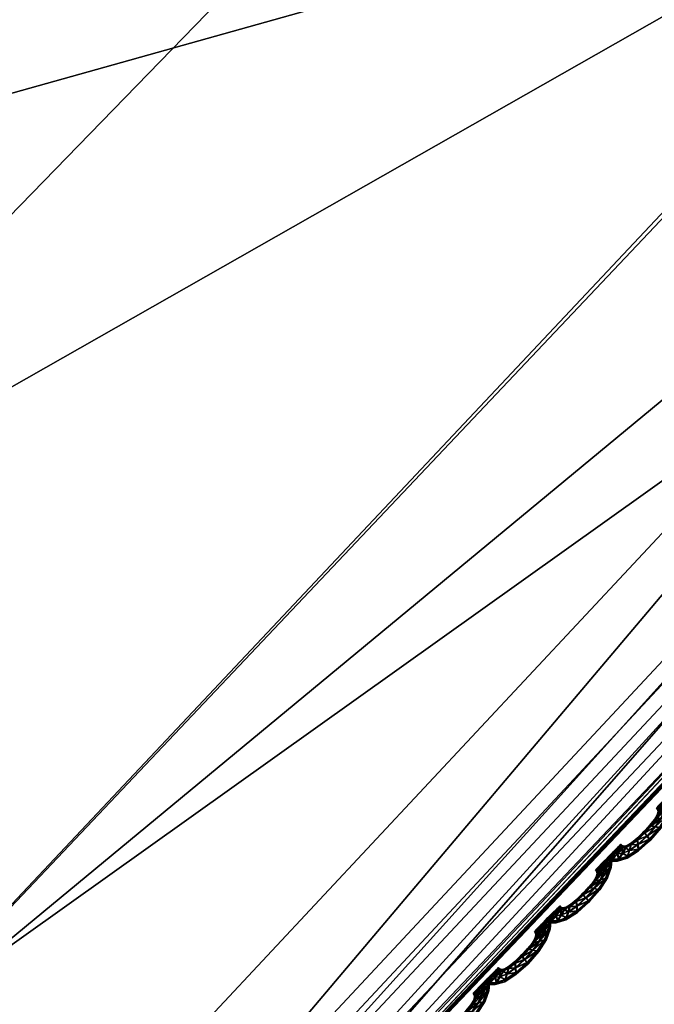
# Model space of a CAD drawing. Extents: x -7.4 to 7.4, y -11.5 to 9.8.
# Tile 126 of 256: x 2.881 to 3.299, y -9.557 to -8.907. Entities that reach past the tile are written whole.
import ezdxf

# ---------------------------------------------------------------- set-up
doc = ezdxf.new("R2010")
doc.units = 0
doc.header["$MEASUREMENT"] = 0
for name, color, linetype in [('A-FURN-3-ST', 150, 'Continuous'), ('A-FURN-3-ST-SEAM', 130, 'Continuous'), ('A-FURN-3-ST-SI', 160, 'Continuous')]:
    doc.layers.add(name, color=color, linetype=linetype)

msp = doc.modelspace()

# ---------------------------------------------------------------- meshes
at = {"layer": 'A-FURN-3-ST'}
mesh = msp.add_polyface(dxfattribs=at)
corners = [(3.70628, -8.89971, 17.66208), (4.49106, -7.90624, 17.67919), (4.4518, -7.87142, 17.77119), (3.71633, -8.91916, 17.64375), (4.50372, -7.92329, 17.66094), (3.71823, -8.94408, 17.64854), (4.51291, -7.94509, 17.66561), (3.71823, -8.96724, 17.65139), (4.52031, -7.9654, 17.66835), (3.71808, -8.97713, 17.63937), (4.52335, -7.97405, 17.65633), (3.95266, -6.20066, 18.31269), (4.39141, -5.30413, 18.32768), (3.66762, -5.24962, 18.35795), (3.40521, -6.02885, 18.33955), (3.43216, -6.91199, 18.30315), (3.04422, -6.57113, 18.3295), (2.85272, -5.93405, 18.36122), (2.75538, -6.33773, 18.34799), (2.93393, -5.22, 18.38378), (1.98753, -7.34035, 18.32376), (2.18599, -8.0359, 18.28793), (2.8236, -7.51879, 18.29566), (2.54951, -6.98796, 18.32601), (1.83371, -6.6846, 18.3567), (2.35635, -6.48976, 18.35271), (3.82817, -7.28411, 18.2631), (4.47112, -6.39801, 18.27238), (4.15524, -7.59884, 18.15958), (2.41476, -8.73272, 18.24062), (3.12344, -8.06359, 18.25272), (3.38768, -8.50872, 18.1468), (2.24175, -5.22515, 18.40348), (2.28433, -5.96017, 18.37647), (2.94453, -4.15097, 18.41531), (3.85294, -4.15467, 18.38503), (4.35453, -7.78527, 17.96356), (3.56595, -8.75662, 17.94865)]
mesh.append_faces([[corners[k] for k in face] for face in [(0, 1, 2), (3, 4, 1), (5, 6, 4), (7, 8, 6), (9, 10, 8), (11, 12, 13), (13, 14, 11), (15, 11, 14), (14, 16, 15), (17, 18, 16), (16, 14, 17), (14, 13, 19), (19, 17, 14), (20, 21, 22), (22, 23, 20), (24, 20, 23), (23, 25, 24), (16, 18, 25), (25, 23, 16), (23, 22, 15), (15, 16, 23), (11, 15, 26), (26, 27, 11), (27, 26, 28), (21, 29, 30), (30, 22, 21), (22, 30, 26), (26, 15, 22), (30, 31, 28), (28, 26, 30), (32, 33, 17), (17, 19, 32), (18, 17, 33), (33, 25, 18), (32, 19, 34), (34, 19, 13), (35, 13, 12), (36, 28, 31), (2, 36, 37)]])
mesh = msp.add_polyface(dxfattribs=at)
corners = [(4.47717, -7.95065, 1.0014), (4.33657, -7.82255, 0.61819), (5.06123, -6.76473, 0.61819), (5.23441, -6.83469, 1.00167), (3.67795, -8.94519, 1.00106), (3.5654, -8.76259, 0.61819), (2.88106, -9.79961, 1.00064), (2.80148, -9.5702, 0.61819), (2.12339, -10.4947, 1.00026), (2.08813, -10.22714, 0.61819), (1.39971, -11.01127, 0.99996), (1.4003, -10.71541, 0.61819), (0.69531, -11.33124, 0.99977), (0.70433, -11.01782, 0.61819), (0, -11.44075, 0.99973), (0, -11.12132, 0.61819), (0.5029, -7.33939, 0.55836), (1.00864, -7.24488, 0.55836), (1.09321, -8.13246, 0.55836), (0.54683, -8.28021, 0.55836), (0, -7.37169, 0.55836), (0, -8.33072, 0.55836), (0.60116, -9.28258, 0.55836), (0, -9.35254, 0.55836), (1.19698, -9.07818, 0.55836), (1.52065, -7.09466, 0.55836), (2.0442, -6.90596, 0.55836), (2.19798, -7.58676, 0.55836), (1.64059, -7.89572, 0.55836), (1.7878, -8.74879, 0.55836), (2.39644, -8.30893, 0.55836), (2.76, -7.2209, 0.55836), (3.03409, -7.77204, 0.55836), (3.64265, -7.14208, 0.55836), (4.03502, -7.5243, 0.56582), (4.67836, -6.60499, 0.56582), (1.31767, -10.01274, 0.56582), (0.66432, -10.27312, 0.56582), (0, -10.36224, 0.56582), (2.62062, -9.02726, 0.56582), (1.95821, -9.59241, 0.56582), (3.32982, -8.33303, 0.56582)]
mesh.append_faces([[corners[k] for k in face] for face in [(0, 1, 2), (2, 3, 0), (0, 4, 5), (5, 1, 0), (4, 6, 7), (7, 5, 4), (6, 8, 9), (9, 7, 6), (8, 10, 11), (11, 9, 8), (10, 12, 13), (13, 11, 10), (12, 14, 15), (15, 13, 12), (21, 19, 22), (22, 23, 21), (19, 18, 24), (24, 22, 19), (18, 28, 29), (29, 24, 18), (28, 27, 30), (30, 29, 28), (27, 31, 32), (32, 30, 27), (33, 32, 31), (1, 34, 35), (22, 24, 36), (36, 37, 22), (23, 22, 37), (37, 38, 23), (38, 37, 13), (13, 15, 38), (37, 36, 11), (11, 13, 37), (29, 30, 39), (39, 40, 29), (24, 29, 40), (40, 36, 24), (36, 40, 9), (9, 11, 36), (40, 39, 7), (7, 9, 40), (32, 33, 34), (34, 41, 32), (30, 32, 41), (41, 39, 30), (39, 41, 5), (5, 7, 39), (41, 34, 1), (1, 5, 41)]])
mesh.append_faces([[corners[k] for k in face] for face in [(16, 17, 18), (20, 16, 19), (25, 26, 27), (17, 25, 28)]], dxfattribs={"vtx0": -1, "vtx1": -1, "vtx2": -1})
mesh.append_faces([[corners[k] for k in face] for face in [(18, 19, 16), (19, 21, 20), (27, 28, 25), (28, 18, 17), (31, 27, 26)]], dxfattribs={"vtx1": -1, "vtx2": -1})
mesh = msp.add_polyface(dxfattribs=at)
corners = [(4.52296, -7.97323, 17.62762), (3.71811, -8.97618, 17.61054), (3.71816, -8.97519, 17.60392), (2.89974, -9.83781, 17.59065), (2.90013, -9.83669, 17.58403), (3.71808, -8.97778, 17.62184), (4.52355, -7.97463, 17.63892), (2.90987, -9.75318, 17.64215), (3.70628, -8.89971, 17.66208), (3.66489, -8.85995, 17.75476), (2.87156, -9.70918, 17.73544), (4.4518, -7.87142, 17.77119), (4.49106, -7.90624, 17.67919), (3.71633, -8.91916, 17.64375), (2.916, -9.77468, 17.6237), (2.91023, -9.80225, 17.62861), (3.71823, -8.94408, 17.64854), (4.50372, -7.92329, 17.66094), (4.51291, -7.94509, 17.66561), (3.71823, -8.96724, 17.65139), (2.90263, -9.82792, 17.63158), (2.89926, -9.83888, 17.61956), (3.71808, -8.97713, 17.63937), (4.52031, -7.9654, 17.66835), (4.52335, -7.97405, 17.65633), (2.89906, -9.83962, 17.60199), (1.58171, -8.45956, 18.27869), (1.7571, -9.27744, 18.22761), (2.41476, -8.73272, 18.24062), (2.18599, -8.0359, 18.28793), (1.92196, -9.92626, 18.11565), (2.62767, -9.29037, 18.1314), (3.38768, -8.50872, 18.1468), (3.12344, -8.06359, 18.25272), (4.52296, -7.97323, 17.61533), (3.71811, -8.97618, 17.59822), (3.71808, -8.97778, 17.59309), (2.89906, -9.83962, 17.5732), (2.89974, -9.83781, 17.57833), (4.5226, -7.97237, 17.62104), (2.78086, -9.59105, 17.93085), (3.56595, -8.75662, 17.94865), (4.35453, -7.78527, 17.96356)]
mesh.append_faces([[corners[k] for k in face] for face in [(0, 1, 2), (1, 3, 4), (4, 2, 1), (3, 1, 5), (6, 5, 1), (7, 8, 9), (9, 10, 7), (11, 9, 8), (12, 8, 13), (14, 13, 8), (8, 7, 14), (15, 16, 13), (13, 14, 15), (17, 13, 16), (18, 16, 19), (20, 19, 16), (16, 15, 20), (21, 22, 19), (19, 20, 21), (23, 19, 22), (24, 22, 5), (25, 5, 22), (26, 27, 28), (28, 29, 26), (27, 30, 31), (31, 28, 27), (28, 31, 32), (32, 33, 28), (34, 35, 36), (37, 36, 35), (2, 4, 38), (38, 35, 2), (39, 2, 35), (31, 40, 41), (41, 32, 31), (32, 41, 42), (41, 9, 11), (40, 10, 9), (9, 41, 40)]])
mesh = msp.add_polyface(dxfattribs=at)
corners = [(3.71808, -8.97778, 17.62184), (2.89906, -9.83962, 17.60199), (2.89974, -9.83781, 17.59065), (2.09798, -10.53875, 17.57202), (2.09873, -10.53756, 17.5654), (2.90013, -9.83669, 17.58403), (1.34356, -11.05846, 17.55079), (1.34272, -11.05969, 17.55737), (2.09675, -10.54069, 17.58339), (1.38435, -10.96349, 17.60819), (2.13023, -10.44749, 17.62328), (2.10325, -10.40007, 17.717), (2.90987, -9.75318, 17.64215), (2.87156, -9.70918, 17.73544), (2.13075, -10.47069, 17.60484), (2.916, -9.77468, 17.6237), (1.38079, -10.98796, 17.58978), (1.36516, -11.01932, 17.59499), (2.11769, -10.50043, 17.60986), (2.91023, -9.80225, 17.62861), (2.10336, -10.52808, 17.61298), (2.90263, -9.82792, 17.63158), (1.34882, -11.04844, 17.59826), (3.71808, -8.97713, 17.63937), (2.89926, -9.83888, 17.61956), (1.34169, -11.06089, 17.58635), (2.09711, -10.53991, 17.601), (1.34134, -11.06171, 17.56875), (2.89974, -9.83781, 17.57833), (2.09798, -10.53875, 17.55969), (2.09675, -10.54069, 17.55456), (2.89906, -9.83962, 17.5732), (1.34134, -11.06175, 17.53996), (1.34272, -11.05969, 17.54509), (3.71811, -8.97618, 17.59822), (1.92196, -9.92626, 18.11565), (2.03727, -10.26988, 17.91336), (2.78086, -9.59105, 17.93085), (2.62767, -9.29037, 18.1314), (1.33414, -10.77441, 17.89898)]
mesh.append_faces([[corners[k] for k in face] for face in [(0, 1, 2), (2, 3, 4), (4, 5, 2), (6, 4, 3), (7, 3, 8), (1, 8, 3), (3, 2, 1), (9, 10, 11), (10, 12, 13), (13, 11, 10), (14, 15, 12), (12, 10, 14), (16, 14, 10), (17, 18, 14), (18, 19, 15), (15, 14, 18), (20, 21, 19), (19, 18, 20), (22, 20, 18), (23, 24, 1), (25, 26, 20), (26, 24, 21), (21, 20, 26), (8, 1, 24), (24, 26, 8), (27, 8, 26), (28, 29, 30), (30, 31, 28), (32, 30, 29), (33, 29, 4), (5, 4, 29), (29, 28, 5), (34, 28, 31), (35, 36, 37), (37, 38, 35), (36, 11, 13), (13, 37, 36), (11, 36, 39)]])
at = {"layer": 'A-FURN-3-ST-SEAM'}
mesh = msp.add_polyface(dxfattribs=at)
corners = [(3.30719, -9.43276, 17.59731), (3.30244, -9.44018, 17.59719), (3.29966, -9.4396, 17.59845), (3.29416, -9.44574, 17.5983), (3.30362, -9.44034, 17.59381), (3.30374, -9.43367, 17.59852), (3.29258, -9.44376, 17.59704), (3.29587, -9.44772, 17.597), (3.29666, -9.44842, 17.59366), (3.30865, -9.43239, 17.59396), (3.30944, -9.4265, 17.59734), (3.29697, -9.43899, 17.59716), (3.28791, -9.44821, 17.59693), (3.28819, -9.4513, 17.59815), (3.29618, -9.44764, 17.59027), (3.30275, -9.4401, 17.59046), (3.30576, -9.42877, 17.5986), (3.30038, -9.43457, 17.59727), (3.29211, -9.44298, 17.5937), (3.29606, -9.43874, 17.59381), (3.28854, -9.45435, 17.59681), (3.28882, -9.45546, 17.59347), (3.28886, -9.45427, 17.59012), (3.3075, -9.43268, 17.59058), (3.31094, -9.42564, 17.594), (3.30991, -9.42205, 17.59739), (3.29923, -9.43486, 17.59388), (3.28795, -9.44702, 17.59358), (3.28368, -9.45159, 17.59681), (3.28249, -9.4553, 17.59799), (3.28862, -9.45118, 17.5889), (3.2946, -9.44562, 17.58905), (3.30006, -9.43947, 17.58917), (3.30627, -9.42526, 17.59864), (3.30224, -9.43099, 17.59731), (3.30101, -9.43177, 17.59392), (3.29725, -9.43894, 17.59042), (3.29286, -9.44368, 17.59031), (3.30066, -9.43449, 17.59054), (3.28146, -9.45897, 17.59666), (3.28122, -9.46033, 17.59328), (3.28178, -9.45888, 17.58993), (3.28292, -9.45518, 17.58875), (3.30414, -9.43359, 17.58928), (3.30976, -9.42641, 17.59065), (3.31138, -9.42081, 17.59404), (3.30956, -9.41975, 17.59739), (3.30251, -9.43091, 17.59058), (3.28823, -9.44813, 17.5902), (3.28423, -9.45019, 17.59347), (3.28027, -9.45337, 17.59674), (3.2779, -9.45715, 17.59792), (3.28399, -9.45151, 17.59008), (3.31102, -9.41838, 17.59404), (3.30596, -9.42328, 17.59864), (3.30279, -9.42844, 17.59734), (3.30161, -9.42959, 17.59396), (3.30311, -9.42836, 17.59061), (3.30619, -9.42868, 17.58936), (3.27564, -9.46095, 17.59655), (3.27493, -9.46234, 17.59316), (3.27596, -9.46086, 17.58982), (3.27834, -9.45707, 17.58867), (3.28059, -9.45328, 17.59), (3.31019, -9.42201, 17.59065), (3.30983, -9.41966, 17.59069), (3.31031, -9.41723, 17.59404), (3.30885, -9.41863, 17.59742), (3.30671, -9.42514, 17.58936), (3.2813, -9.45188, 17.59339), (3.2779, -9.45377, 17.5967), (3.27469, -9.45748, 17.59788), (3.30912, -9.41855, 17.59069), (3.30529, -9.42225, 17.59864), (3.30251, -9.42687, 17.59734), (3.30133, -9.42815, 17.59396), (3.30283, -9.42679, 17.59061), (3.27157, -9.46111, 17.59651), (3.27054, -9.46243, 17.59309), (3.27189, -9.46103, 17.58978), (3.27513, -9.45736, 17.5886), (3.27822, -9.45369, 17.58997), (3.27924, -9.45237, 17.59339), (3.30639, -9.4232, 17.5894), (3.30568, -9.42217, 17.5894), (3.27652, -9.45337, 17.5967), (3.27295, -9.45695, 17.59784), (3.3018, -9.42584, 17.59734), (3.30066, -9.42716, 17.59396), (3.30212, -9.4258, 17.59061), (3.27798, -9.45196, 17.59335), (3.26951, -9.46053, 17.59647), (3.26836, -9.46185, 17.59309), (3.26983, -9.46045, 17.58974), (3.27339, -9.45682, 17.5886), (3.27683, -9.45328, 17.58997), (3.27715, -9.45114, 17.59335), (3.27564, -9.4525, 17.5967), (3.27204, -9.45612, 17.59784), (3.276, -9.45242, 17.58997), (3.26856, -9.45967, 17.59647), (3.26741, -9.46099, 17.59309), (3.26888, -9.45958, 17.58974), (3.27248, -9.456, 17.5886)]
mesh.append_faces([[corners[k] for k in face] for face in [(2, 1, 0), (1, 2, 3), (0, 1, 4), (0, 5, 2), (6, 3, 2), (3, 7, 1), (8, 4, 1), (4, 9, 0), (5, 0, 10), (11, 2, 5), (3, 6, 12), (2, 11, 6), (7, 3, 13), (1, 7, 8), (4, 8, 14), (9, 4, 15), (10, 0, 9), (10, 16, 5), (5, 17, 11), (12, 6, 18), (12, 13, 3), (6, 11, 19), (13, 20, 7), (21, 8, 7), (22, 14, 8), (14, 15, 4), (15, 23, 9), (9, 24, 10), (16, 10, 25), (17, 5, 16), (11, 17, 26), (19, 18, 6), (18, 27, 12), (13, 12, 28), (26, 19, 11), (20, 13, 29), (7, 20, 21), (8, 21, 22), (14, 22, 30), (15, 14, 31), (23, 15, 32), (24, 9, 23), (25, 10, 24), (25, 33, 16), (16, 34, 17), (35, 26, 17), (18, 19, 36), (27, 18, 37), (28, 12, 27), (28, 29, 13), (19, 26, 38), (29, 39, 20), (40, 21, 20), (41, 22, 21), (42, 30, 22), (30, 31, 14), (31, 32, 15), (32, 43, 23), (23, 44, 24), (24, 45, 25), (33, 25, 46), (34, 16, 33), (17, 34, 35), (26, 35, 47), (38, 36, 19), (36, 37, 18), (37, 48, 27), (27, 49, 28), (29, 28, 50), (47, 38, 26), (39, 29, 51), (20, 39, 40), (21, 40, 41), (22, 41, 42), (30, 42, 52), (31, 30, 48), (32, 31, 37), (43, 32, 36), (44, 23, 43), (45, 24, 44), (25, 45, 53), (53, 46, 25), (46, 54, 33), (33, 55, 34), (56, 35, 34), (57, 47, 35), (36, 38, 43), (37, 36, 32), (48, 37, 31), (49, 27, 48), (50, 28, 49), (50, 51, 29), (38, 47, 58), (51, 59, 39), (60, 40, 39), (61, 41, 40), (62, 42, 41), (63, 52, 42), (52, 48, 30), (43, 58, 44), (44, 64, 45), (65, 53, 45), (46, 53, 66), (54, 46, 67), (55, 33, 54), (34, 55, 56), (35, 56, 57), (47, 57, 68), (58, 43, 38), (48, 52, 49), (49, 69, 50), (51, 50, 70), (68, 58, 47), (59, 51, 71), (39, 59, 60), (40, 60, 61), (41, 61, 62), (42, 62, 63), (52, 63, 69), (64, 44, 58), (45, 64, 65), (53, 65, 72), (72, 66, 53), (66, 67, 46), (67, 73, 54), (54, 74, 55), (56, 55, 74), (57, 56, 75), (68, 57, 76), (69, 49, 52), (70, 50, 69), (70, 71, 51), (58, 68, 64), (71, 77, 59), (78, 60, 59), (79, 61, 60), (80, 62, 61), (81, 63, 62), (82, 69, 63), (83, 65, 64), (84, 72, 65), (74, 54, 73), (74, 75, 56), (75, 76, 57), (76, 83, 68), (69, 82, 70), (71, 70, 85), (64, 68, 83), (77, 71, 86), (59, 77, 78), (60, 78, 79), (61, 79, 80), (62, 80, 81), (63, 81, 82), (65, 83, 84), (73, 87, 74), (75, 74, 87), (76, 75, 88), (83, 76, 89), (70, 82, 90), (90, 85, 70), (85, 86, 71), (86, 91, 77), (78, 77, 91), (79, 78, 92), (80, 79, 93), (81, 80, 94), (82, 81, 95), (89, 84, 83), (87, 88, 75), (88, 89, 76), (95, 90, 82), (85, 90, 96), (86, 85, 97), (91, 86, 98), (91, 92, 78), (92, 93, 79), (93, 94, 80), (94, 95, 81), (90, 95, 99), (99, 96, 90), (96, 97, 85), (97, 98, 86), (98, 100, 91), (92, 91, 100), (93, 92, 101), (94, 93, 102), (95, 94, 103), (103, 99, 95), (100, 101, 92), (101, 102, 93), (102, 103, 94)]])
mesh = msp.add_polyface(dxfattribs=at)
corners = [(3.26698, -9.47359, 17.59632), (3.26215, -9.48093, 17.59621), (3.25934, -9.48035, 17.59746), (3.25384, -9.48645, 17.59731), (3.26334, -9.48113, 17.59282), (3.2635, -9.47446, 17.59754), (3.25225, -9.48443, 17.59605), (3.25554, -9.48842, 17.59601), (3.25633, -9.48913, 17.59267), (3.2684, -9.47322, 17.59297), (3.26927, -9.46737, 17.59639), (3.25665, -9.47973, 17.59617), (3.24759, -9.48888, 17.59594), (3.24783, -9.49197, 17.59716), (3.25586, -9.48834, 17.58928), (3.26247, -9.48084, 17.58947), (3.26559, -9.46959, 17.59761), (3.26009, -9.47532, 17.59628), (3.25178, -9.48364, 17.59271), (3.25578, -9.47944, 17.59282), (3.24818, -9.49502, 17.59582), (3.24846, -9.49613, 17.59248), (3.2485, -9.49493, 17.58913), (3.26729, -9.47351, 17.58959), (3.27078, -9.46651, 17.59301), (3.26975, -9.46292, 17.59639), (3.25898, -9.47561, 17.59289), (3.24763, -9.48768, 17.59259), (3.24331, -9.49226, 17.59582), (3.24216, -9.49596, 17.597), (3.24826, -9.49184, 17.58792), (3.25428, -9.48632, 17.58807), (3.25978, -9.48023, 17.58818), (3.26611, -9.46609, 17.59765), (3.26199, -9.47178, 17.59632), (3.26077, -9.47256, 17.59293), (3.25697, -9.47965, 17.58944), (3.25253, -9.48434, 17.58932), (3.26041, -9.47528, 17.58955), (3.24113, -9.49967, 17.59567), (3.24086, -9.50099, 17.59229), (3.24145, -9.49959, 17.58894), (3.2426, -9.49588, 17.58776), (3.26389, -9.47438, 17.5883), (3.26955, -9.46729, 17.58966), (3.27125, -9.46172, 17.59305), (3.26943, -9.46061, 17.59643), (3.26231, -9.4717, 17.58959), (3.2479, -9.48879, 17.58921), (3.24391, -9.49086, 17.59248), (3.23995, -9.49403, 17.59575), (3.23753, -9.49786, 17.59693), (3.24363, -9.49218, 17.58909), (3.2709, -9.45926, 17.59305), (3.26583, -9.46416, 17.59765), (3.26259, -9.46922, 17.59636), (3.2614, -9.47033, 17.59297), (3.2629, -9.46914, 17.58963), (3.26599, -9.46947, 17.58837), (3.23528, -9.50161, 17.59556), (3.23457, -9.50301, 17.59217), (3.2356, -9.50153, 17.58883), (3.23797, -9.49774, 17.58769), (3.24027, -9.49394, 17.58902), (3.27007, -9.46284, 17.58966), (3.26971, -9.46053, 17.5897), (3.27022, -9.4581, 17.59309), (3.26872, -9.45951, 17.59643), (3.26654, -9.46597, 17.58837), (3.24098, -9.49254, 17.5924), (3.23758, -9.49444, 17.59571), (3.23433, -9.49811, 17.59689), (3.26904, -9.45942, 17.5897), (3.26512, -9.46309, 17.59765), (3.26231, -9.46766, 17.59636), (3.26112, -9.46894, 17.59297), (3.26262, -9.46758, 17.58963), (3.23124, -9.50177, 17.59552), (3.23021, -9.50309, 17.5921), (3.23156, -9.50169, 17.58879), (3.23476, -9.49803, 17.58761), (3.23789, -9.49436, 17.58898), (3.23892, -9.49304, 17.5924), (3.26622, -9.46403, 17.58841), (3.26551, -9.46301, 17.58841), (3.23619, -9.49403, 17.59571), (3.23263, -9.49761, 17.59685), (3.26164, -9.46663, 17.59636), (3.26045, -9.46795, 17.59301), (3.26191, -9.46659, 17.58963), (3.23765, -9.49263, 17.59236), (3.22918, -9.50119, 17.59548), (3.22804, -9.50248, 17.5921), (3.2295, -9.50112, 17.58875), (3.23306, -9.49749, 17.58761), (3.23651, -9.49394, 17.58898), (3.23682, -9.49176, 17.59236), (3.23532, -9.49316, 17.59571), (3.23172, -9.49674, 17.59685), (3.23563, -9.49308, 17.58898), (3.22823, -9.50033, 17.59548), (3.22709, -9.50161, 17.5921), (3.22855, -9.50024, 17.58875), (3.23215, -9.49663, 17.58761)]
mesh.append_faces([[corners[k] for k in face] for face in [(2, 1, 0), (1, 2, 3), (0, 1, 4), (0, 5, 2), (6, 3, 2), (3, 7, 1), (8, 4, 1), (4, 9, 0), (5, 0, 10), (11, 2, 5), (3, 6, 12), (2, 11, 6), (7, 3, 13), (1, 7, 8), (4, 8, 14), (9, 4, 15), (10, 0, 9), (10, 16, 5), (5, 17, 11), (12, 6, 18), (12, 13, 3), (6, 11, 19), (13, 20, 7), (21, 8, 7), (22, 14, 8), (14, 15, 4), (15, 23, 9), (9, 24, 10), (16, 10, 25), (17, 5, 16), (11, 17, 26), (19, 18, 6), (18, 27, 12), (13, 12, 28), (26, 19, 11), (20, 13, 29), (7, 20, 21), (8, 21, 22), (14, 22, 30), (15, 14, 31), (23, 15, 32), (24, 9, 23), (25, 10, 24), (25, 33, 16), (16, 34, 17), (35, 26, 17), (18, 19, 36), (27, 18, 37), (28, 12, 27), (28, 29, 13), (19, 26, 38), (29, 39, 20), (40, 21, 20), (41, 22, 21), (42, 30, 22), (30, 31, 14), (31, 32, 15), (32, 43, 23), (23, 44, 24), (24, 45, 25), (33, 25, 46), (34, 16, 33), (17, 34, 35), (26, 35, 47), (38, 36, 19), (36, 37, 18), (37, 48, 27), (27, 49, 28), (29, 28, 50), (47, 38, 26), (39, 29, 51), (20, 39, 40), (21, 40, 41), (22, 41, 42), (30, 42, 52), (31, 30, 48), (32, 31, 37), (43, 32, 36), (44, 23, 43), (45, 24, 44), (25, 45, 53), (53, 46, 25), (46, 54, 33), (33, 55, 34), (56, 35, 34), (57, 47, 35), (36, 38, 43), (37, 36, 32), (48, 37, 31), (49, 27, 48), (50, 28, 49), (50, 51, 29), (38, 47, 58), (51, 59, 39), (60, 40, 39), (61, 41, 40), (62, 42, 41), (63, 52, 42), (52, 48, 30), (43, 58, 44), (44, 64, 45), (65, 53, 45), (46, 53, 66), (54, 46, 67), (55, 33, 54), (34, 55, 56), (35, 56, 57), (47, 57, 68), (58, 43, 38), (48, 52, 49), (49, 69, 50), (51, 50, 70), (68, 58, 47), (59, 51, 71), (39, 59, 60), (40, 60, 61), (41, 61, 62), (42, 62, 63), (52, 63, 69), (64, 44, 58), (45, 64, 65), (53, 65, 72), (72, 66, 53), (66, 67, 46), (67, 73, 54), (54, 74, 55), (56, 55, 74), (57, 56, 75), (68, 57, 76), (69, 49, 52), (70, 50, 69), (70, 71, 51), (58, 68, 64), (71, 77, 59), (78, 60, 59), (79, 61, 60), (80, 62, 61), (81, 63, 62), (82, 69, 63), (83, 65, 64), (84, 72, 65), (74, 54, 73), (74, 75, 56), (75, 76, 57), (76, 83, 68), (69, 82, 70), (71, 70, 85), (64, 68, 83), (77, 71, 86), (59, 77, 78), (60, 78, 79), (61, 79, 80), (62, 80, 81), (63, 81, 82), (65, 83, 84), (73, 87, 74), (75, 74, 87), (76, 75, 88), (83, 76, 89), (70, 82, 90), (90, 85, 70), (85, 86, 71), (86, 91, 77), (78, 77, 91), (79, 78, 92), (80, 79, 93), (81, 80, 94), (82, 81, 95), (89, 84, 83), (87, 88, 75), (88, 89, 76), (95, 90, 82), (85, 90, 96), (86, 85, 97), (91, 86, 98), (91, 92, 78), (92, 93, 79), (93, 94, 80), (94, 95, 81), (90, 95, 99), (99, 96, 90), (96, 97, 85), (97, 98, 86), (98, 100, 91), (92, 91, 100), (93, 92, 101), (94, 93, 102), (95, 94, 103), (103, 99, 95), (100, 101, 92), (101, 102, 93), (102, 103, 94)]])
mesh = msp.add_polyface(dxfattribs=at)
corners = [(3.22661, -9.51426, 17.59533), (3.22182, -9.52163, 17.59522), (3.21901, -9.52102, 17.59647), (3.21347, -9.52711, 17.59632), (3.22297, -9.5218, 17.59183), (3.22313, -9.51517, 17.59655), (3.21189, -9.52514, 17.59506), (3.21518, -9.52913, 17.59503), (3.21597, -9.52983, 17.59168), (3.22808, -9.51389, 17.59198), (3.22891, -9.50803, 17.59541), (3.21632, -9.5204, 17.59518), (3.20726, -9.52954, 17.59495), (3.2075, -9.53263, 17.59617), (3.21549, -9.52905, 17.5883), (3.2221, -9.52155, 17.58848), (3.22523, -9.51026, 17.59662), (3.21977, -9.51603, 17.59529), (3.21146, -9.52431, 17.59172), (3.21545, -9.52011, 17.59183), (3.20782, -9.53572, 17.59484), (3.20809, -9.53683, 17.59145), (3.20813, -9.53564, 17.5881), (3.22693, -9.51418, 17.5886), (3.23045, -9.50717, 17.59202), (3.22942, -9.50358, 17.59541), (3.21862, -9.51632, 17.59191), (3.2073, -9.52835, 17.5916), (3.20299, -9.53292, 17.59484), (3.2018, -9.53667, 17.59601), (3.20789, -9.53255, 17.58692), (3.21391, -9.52703, 17.58708), (3.21941, -9.52093, 17.58719), (3.22578, -9.50676, 17.59666), (3.22166, -9.51244, 17.59533), (3.22044, -9.51323, 17.59194), (3.21664, -9.52032, 17.58845), (3.21221, -9.52505, 17.58833), (3.22008, -9.51595, 17.58856), (3.20077, -9.54034, 17.59469), (3.20054, -9.5417, 17.5913), (3.20109, -9.54025, 17.58795), (3.20224, -9.53655, 17.58677), (3.22356, -9.51504, 17.5873), (3.22923, -9.50796, 17.58867), (3.23093, -9.50235, 17.59206), (3.22911, -9.50124, 17.59544), (3.22194, -9.51236, 17.5886), (3.20758, -9.52946, 17.58822), (3.20354, -9.53152, 17.59149), (3.19959, -9.53469, 17.59476), (3.19721, -9.53852, 17.59594), (3.2033, -9.53284, 17.5881), (3.23057, -9.49992, 17.59206), (3.22546, -9.50478, 17.59666), (3.22226, -9.50989, 17.59537), (3.22107, -9.511, 17.59198), (3.22254, -9.50981, 17.58864), (3.22566, -9.51014, 17.58738), (3.19495, -9.54232, 17.59457), (3.19424, -9.54367, 17.59119), (3.19527, -9.54219, 17.58784), (3.19764, -9.5384, 17.5867), (3.1999, -9.53461, 17.58803), (3.22974, -9.50351, 17.58867), (3.22938, -9.50119, 17.58871), (3.22986, -9.49877, 17.59206), (3.22839, -9.50013, 17.59544), (3.22618, -9.50664, 17.58738), (3.20061, -9.53321, 17.59141), (3.19725, -9.5351, 17.59472), (3.194, -9.53877, 17.5959), (3.22871, -9.50008, 17.58871), (3.22479, -9.50375, 17.59666), (3.22198, -9.50833, 17.59537), (3.2208, -9.5096, 17.59198), (3.2223, -9.50824, 17.58864), (3.19092, -9.54244, 17.59453), (3.18989, -9.54376, 17.59111), (3.19123, -9.54236, 17.5878), (3.19444, -9.53865, 17.58662), (3.19757, -9.53502, 17.58799), (3.19859, -9.5337, 17.59141), (3.2259, -9.50469, 17.58742), (3.22519, -9.50363, 17.58742), (3.19587, -9.53465, 17.59472), (3.1923, -9.53828, 17.59586), (3.22131, -9.50729, 17.59537), (3.22012, -9.50861, 17.59202), (3.22159, -9.50721, 17.58864), (3.19733, -9.53329, 17.59137), (3.18886, -9.54186, 17.59449), (3.18771, -9.54314, 17.59111), (3.18917, -9.54178, 17.58776), (3.19274, -9.53815, 17.58662), (3.19618, -9.53457, 17.58799), (3.1965, -9.53243, 17.59137), (3.19499, -9.53383, 17.59472), (3.19139, -9.53741, 17.59586), (3.19531, -9.53374, 17.58799), (3.18791, -9.541, 17.59449), (3.18676, -9.54227, 17.59111), (3.18823, -9.54087, 17.58776), (3.19183, -9.53729, 17.58662)]
mesh.append_faces([[corners[k] for k in face] for face in [(2, 1, 0), (1, 2, 3), (0, 1, 4), (0, 5, 2), (6, 3, 2), (3, 7, 1), (8, 4, 1), (4, 9, 0), (5, 0, 10), (11, 2, 5), (3, 6, 12), (2, 11, 6), (7, 3, 13), (1, 7, 8), (4, 8, 14), (9, 4, 15), (10, 0, 9), (10, 16, 5), (5, 17, 11), (12, 6, 18), (12, 13, 3), (6, 11, 19), (13, 20, 7), (21, 8, 7), (22, 14, 8), (14, 15, 4), (15, 23, 9), (9, 24, 10), (16, 10, 25), (17, 5, 16), (11, 17, 26), (19, 18, 6), (18, 27, 12), (13, 12, 28), (26, 19, 11), (20, 13, 29), (7, 20, 21), (8, 21, 22), (14, 22, 30), (15, 14, 31), (23, 15, 32), (24, 9, 23), (25, 10, 24), (25, 33, 16), (16, 34, 17), (35, 26, 17), (18, 19, 36), (27, 18, 37), (28, 12, 27), (28, 29, 13), (19, 26, 38), (29, 39, 20), (40, 21, 20), (41, 22, 21), (42, 30, 22), (30, 31, 14), (31, 32, 15), (32, 43, 23), (23, 44, 24), (24, 45, 25), (33, 25, 46), (34, 16, 33), (17, 34, 35), (26, 35, 47), (38, 36, 19), (36, 37, 18), (37, 48, 27), (27, 49, 28), (29, 28, 50), (47, 38, 26), (39, 29, 51), (20, 39, 40), (21, 40, 41), (22, 41, 42), (30, 42, 52), (31, 30, 48), (32, 31, 37), (43, 32, 36), (44, 23, 43), (45, 24, 44), (25, 45, 53), (53, 46, 25), (46, 54, 33), (33, 55, 34), (56, 35, 34), (57, 47, 35), (36, 38, 43), (37, 36, 32), (48, 37, 31), (49, 27, 48), (50, 28, 49), (50, 51, 29), (38, 47, 58), (51, 59, 39), (60, 40, 39), (61, 41, 40), (62, 42, 41), (63, 52, 42), (52, 48, 30), (43, 58, 44), (44, 64, 45), (65, 53, 45), (46, 53, 66), (54, 46, 67), (55, 33, 54), (34, 55, 56), (35, 56, 57), (47, 57, 68), (58, 43, 38), (48, 52, 49), (49, 69, 50), (51, 50, 70), (68, 58, 47), (59, 51, 71), (39, 59, 60), (40, 60, 61), (41, 61, 62), (42, 62, 63), (52, 63, 69), (64, 44, 58), (45, 64, 65), (53, 65, 72), (72, 66, 53), (66, 67, 46), (67, 73, 54), (54, 74, 55), (56, 55, 74), (57, 56, 75), (68, 57, 76), (69, 49, 52), (70, 50, 69), (70, 71, 51), (58, 68, 64), (71, 77, 59), (78, 60, 59), (79, 61, 60), (80, 62, 61), (81, 63, 62), (82, 69, 63), (83, 65, 64), (84, 72, 65), (74, 54, 73), (74, 75, 56), (75, 76, 57), (76, 83, 68), (69, 82, 70), (71, 70, 85), (64, 68, 83), (77, 71, 86), (59, 77, 78), (60, 78, 79), (61, 79, 80), (62, 80, 81), (63, 81, 82), (65, 83, 84), (73, 87, 74), (75, 74, 87), (76, 75, 88), (83, 76, 89), (70, 82, 90), (90, 85, 70), (85, 86, 71), (86, 91, 77), (78, 77, 91), (79, 78, 92), (80, 79, 93), (81, 80, 94), (82, 81, 95), (89, 84, 83), (87, 88, 75), (88, 89, 76), (95, 90, 82), (85, 90, 96), (86, 85, 97), (91, 86, 98), (91, 92, 78), (92, 93, 79), (93, 94, 80), (94, 95, 81), (90, 95, 99), (99, 96, 90), (96, 97, 85), (97, 98, 86), (98, 100, 91), (92, 91, 100), (93, 92, 101), (94, 93, 102), (95, 94, 103), (103, 99, 95), (100, 101, 92), (101, 102, 93), (102, 103, 94)]])
mesh = msp.add_polyface(dxfattribs=at)
corners = [(3.18629, -9.55492, 17.59434), (3.18146, -9.5623, 17.59423), (3.17865, -9.56172, 17.59548), (3.17315, -9.56782, 17.59533), (3.18265, -9.5625, 17.59084), (3.1828, -9.55583, 17.59556), (3.17157, -9.5658, 17.59408), (3.17481, -9.5698, 17.59404), (3.1756, -9.57054, 17.59069), (3.18771, -9.55459, 17.59099), (3.18858, -9.5487, 17.59442), (3.17596, -9.56106, 17.59419), (3.1669, -9.57021, 17.59396), (3.16713, -9.57334, 17.59518), (3.17513, -9.56971, 17.5873), (3.18174, -9.56221, 17.58749), (3.1849, -9.55093, 17.59564), (3.17944, -9.55669, 17.5943), (3.17109, -9.56497, 17.59073), (3.17509, -9.56081, 17.59084), (3.16749, -9.57639, 17.59385), (3.16773, -9.57754, 17.59046), (3.16777, -9.5763, 17.58712), (3.18657, -9.55488, 17.58761), (3.19009, -9.54784, 17.59103), (3.1891, -9.54425, 17.59442), (3.1783, -9.55698, 17.59092), (3.16694, -9.56901, 17.59061), (3.16262, -9.57359, 17.59385), (3.16148, -9.57734, 17.59503), (3.16757, -9.57322, 17.5859), (3.17355, -9.56769, 17.58609), (3.17909, -9.5616, 17.5862), (3.18546, -9.54742, 17.59567), (3.1813, -9.55311, 17.59434), (3.18012, -9.55389, 17.59096), (3.17628, -9.56098, 17.58746), (3.17188, -9.56572, 17.58734), (3.17972, -9.55661, 17.58757), (3.1604, -9.58104, 17.5937), (3.16017, -9.58236, 17.59031), (3.16072, -9.58092, 17.58696), (3.16191, -9.57721, 17.58578), (3.1832, -9.5557, 17.58632), (3.18886, -9.54862, 17.58769), (3.1906, -9.54301, 17.59107), (3.18878, -9.5419, 17.59445), (3.18162, -9.55303, 17.58761), (3.16721, -9.57012, 17.58723), (3.16322, -9.57219, 17.5905), (3.15926, -9.57536, 17.59377), (3.15688, -9.57919, 17.59495), (3.16294, -9.57351, 17.58712), (3.19024, -9.54054, 17.59107), (3.18514, -9.54545, 17.59567), (3.18193, -9.55052, 17.59438), (3.18071, -9.55167, 17.59099), (3.18221, -9.55047, 17.58765), (3.1853, -9.5508, 17.58639), (3.15459, -9.58298, 17.59358), (3.15388, -9.58434, 17.5902), (3.15491, -9.5829, 17.58685), (3.15732, -9.57907, 17.58567), (3.15958, -9.57528, 17.58704), (3.18937, -9.54417, 17.58769), (3.18906, -9.54186, 17.58772), (3.18953, -9.53943, 17.59107), (3.18807, -9.54079, 17.59445), (3.18585, -9.5473, 17.58639), (3.16029, -9.57387, 17.59042), (3.15688, -9.57577, 17.59373), (3.15368, -9.57944, 17.59491), (3.18839, -9.54075, 17.58772), (3.18447, -9.54438, 17.59567), (3.18166, -9.54895, 17.59438), (3.18047, -9.55027, 17.59099), (3.18197, -9.54891, 17.58765), (3.15059, -9.5831, 17.59354), (3.14956, -9.58442, 17.59012), (3.15091, -9.58302, 17.58681), (3.15411, -9.57931, 17.58563), (3.1572, -9.57569, 17.587), (3.15823, -9.57433, 17.59039), (3.18557, -9.54536, 17.58643), (3.18486, -9.54429, 17.58643), (3.15554, -9.57532, 17.59373), (3.15198, -9.57894, 17.59487), (3.18098, -9.54796, 17.59438), (3.1798, -9.54928, 17.59103), (3.18126, -9.54788, 17.58765), (3.157, -9.57391, 17.59039), (3.14853, -9.58252, 17.5935), (3.14739, -9.58381, 17.59012), (3.14885, -9.58241, 17.58677), (3.15241, -9.57882, 17.58563), (3.15586, -9.57524, 17.587), (3.15617, -9.57309, 17.59039), (3.15467, -9.57449, 17.59373), (3.15107, -9.57808, 17.59487), (3.15498, -9.57437, 17.587), (3.14759, -9.58162, 17.5935), (3.14644, -9.58294, 17.59012), (3.1479, -9.58154, 17.58677), (3.1515, -9.57796, 17.58563)]
mesh.append_faces([[corners[k] for k in face] for face in [(2, 1, 0), (1, 2, 3), (0, 1, 4), (0, 5, 2), (6, 3, 2), (3, 7, 1), (8, 4, 1), (4, 9, 0), (5, 0, 10), (11, 2, 5), (3, 6, 12), (2, 11, 6), (7, 3, 13), (1, 7, 8), (4, 8, 14), (9, 4, 15), (10, 0, 9), (10, 16, 5), (5, 17, 11), (12, 6, 18), (12, 13, 3), (6, 11, 19), (13, 20, 7), (21, 8, 7), (22, 14, 8), (14, 15, 4), (15, 23, 9), (9, 24, 10), (16, 10, 25), (17, 5, 16), (11, 17, 26), (19, 18, 6), (18, 27, 12), (13, 12, 28), (26, 19, 11), (20, 13, 29), (7, 20, 21), (8, 21, 22), (14, 22, 30), (15, 14, 31), (23, 15, 32), (24, 9, 23), (25, 10, 24), (25, 33, 16), (16, 34, 17), (35, 26, 17), (18, 19, 36), (27, 18, 37), (28, 12, 27), (28, 29, 13), (19, 26, 38), (29, 39, 20), (40, 21, 20), (41, 22, 21), (42, 30, 22), (30, 31, 14), (31, 32, 15), (32, 43, 23), (23, 44, 24), (24, 45, 25), (33, 25, 46), (34, 16, 33), (17, 34, 35), (26, 35, 47), (38, 36, 19), (36, 37, 18), (37, 48, 27), (27, 49, 28), (29, 28, 50), (47, 38, 26), (39, 29, 51), (20, 39, 40), (21, 40, 41), (22, 41, 42), (30, 42, 52), (31, 30, 48), (32, 31, 37), (43, 32, 36), (44, 23, 43), (45, 24, 44), (25, 45, 53), (53, 46, 25), (46, 54, 33), (33, 55, 34), (56, 35, 34), (57, 47, 35), (36, 38, 43), (37, 36, 32), (48, 37, 31), (49, 27, 48), (50, 28, 49), (50, 51, 29), (38, 47, 58), (51, 59, 39), (60, 40, 39), (61, 41, 40), (62, 42, 41), (63, 52, 42), (52, 48, 30), (43, 58, 44), (44, 64, 45), (65, 53, 45), (46, 53, 66), (54, 46, 67), (55, 33, 54), (34, 55, 56), (35, 56, 57), (47, 57, 68), (58, 43, 38), (48, 52, 49), (49, 69, 50), (51, 50, 70), (68, 58, 47), (59, 51, 71), (39, 59, 60), (40, 60, 61), (41, 61, 62), (42, 62, 63), (52, 63, 69), (64, 44, 58), (45, 64, 65), (53, 65, 72), (72, 66, 53), (66, 67, 46), (67, 73, 54), (54, 74, 55), (56, 55, 74), (57, 56, 75), (68, 57, 76), (69, 49, 52), (70, 50, 69), (70, 71, 51), (58, 68, 64), (71, 77, 59), (78, 60, 59), (79, 61, 60), (80, 62, 61), (81, 63, 62), (82, 69, 63), (83, 65, 64), (84, 72, 65), (74, 54, 73), (74, 75, 56), (75, 76, 57), (76, 83, 68), (69, 82, 70), (71, 70, 85), (64, 68, 83), (77, 71, 86), (59, 77, 78), (60, 78, 79), (61, 79, 80), (62, 80, 81), (63, 81, 82), (65, 83, 84), (73, 87, 74), (75, 74, 87), (76, 75, 88), (83, 76, 89), (70, 82, 90), (90, 85, 70), (85, 86, 71), (86, 91, 77), (78, 77, 91), (79, 78, 92), (80, 79, 93), (81, 80, 94), (82, 81, 95), (89, 84, 83), (87, 88, 75), (88, 89, 76), (95, 90, 82), (85, 90, 96), (86, 85, 97), (91, 86, 98), (91, 92, 78), (92, 93, 79), (93, 94, 80), (94, 95, 81), (90, 95, 99), (99, 96, 90), (96, 97, 85), (97, 98, 86), (98, 100, 91), (92, 91, 100), (93, 92, 101), (94, 93, 102), (95, 94, 103), (103, 99, 95), (100, 101, 92), (101, 102, 93), (102, 103, 94)]])
at = {"layer": 'A-FURN-3-ST-SI'}
mesh = msp.add_polyface(dxfattribs=at)
corners = [(5.97253, -5.62158, 17.63625), (5.97332, -5.62204, 17.36816), (6.55643, -4.31075, 17.38988), (5.97344, -5.62211, 11.48092), (6.55659, -4.31078, 11.4994), (4.52355, -7.97463, 17.6102), (4.52383, -7.97529, 17.34264), (5.28565, -6.85002, 17.35451), (5.2851, -6.84944, 17.6223), (5.28573, -6.85009, 11.46932), (4.52383, -7.97541, 11.4592), (2.89906, -9.83962, 17.5732), (2.89875, -9.84044, 17.30644), (3.71808, -8.97857, 17.32591), (3.71808, -8.97778, 17.59309), (3.71808, -8.97869, 11.44498), (5.97221, -5.62191, 7.24751), (6.55536, -4.31061, 7.25858), (5.96362, -5.6205, 2.97006), (6.54678, -4.30963, 2.97375), (4.52264, -7.97512, 7.23447), (5.2845, -6.84985, 7.24051), (5.27596, -6.84808, 2.96774), (4.51405, -7.97302, 2.96573), (3.71697, -8.97831, 7.22591), (2.89871, -9.84056, 11.4284), (3.70921, -8.97596, 2.96287), (2.89843, -9.84019, 7.21598), (2.89641, -9.83755, 2.95957), (5.9176, -5.61428, 1.00197), (6.49747, -4.30695, 1.00243), (4.47717, -7.95065, 1.0014), (5.23441, -6.83469, 1.00167), (2.88106, -9.79961, 1.00064), (3.67795, -8.94519, 1.00106)]
mesh.append_faces([[corners[k] for k in face] for face in [(0, 1, 2), (1, 3, 4), (5, 6, 7), (7, 8, 5), (8, 7, 1), (1, 0, 8), (7, 9, 3), (3, 1, 7), (6, 10, 9), (9, 7, 6), (11, 12, 13), (13, 14, 11), (14, 13, 6), (6, 5, 14), (13, 15, 10), (10, 6, 13), (15, 13, 12), (3, 16, 17), (16, 18, 19), (10, 20, 21), (21, 9, 10), (9, 21, 16), (16, 3, 9), (21, 22, 18), (18, 16, 21), (20, 23, 22), (22, 21, 20), (24, 15, 25), (15, 24, 20), (20, 10, 15), (24, 26, 23), (23, 20, 24), (27, 28, 26), (26, 24, 27), (18, 29, 30), (23, 31, 32), (32, 22, 23), (22, 32, 29), (29, 18, 22), (28, 33, 34), (34, 26, 28), (26, 34, 31), (31, 23, 26)]])
mesh = msp.add_polyface(dxfattribs=at)
corners = [(2.89875, -9.84044, 17.30644), (2.89871, -9.84056, 11.4284), (3.71808, -8.97869, 11.44498), (1.34134, -11.06175, 17.53996), (1.34066, -11.0627, 17.27388), (2.0962, -10.5416, 17.28818), (2.09675, -10.54069, 17.55456), (2.89906, -9.83962, 17.5732), (2.09612, -10.54171, 11.41288), (1.34059, -11.06282, 11.40067), (0, -11.4949, 17.52843), (0, -11.49588, 17.26263), (0.65102, -11.38547, 17.26536), (0.65142, -11.38448, 17.53125), (0.65094, -11.38558, 11.3934), (0, -11.49604, 11.39109), (2.89843, -9.84019, 7.21598), (3.71697, -8.97831, 7.22591), (1.34332, -11.0624, 7.19936), (2.09758, -10.5413, 7.20666), (2.10803, -10.5385, 2.95645), (2.89641, -9.83755, 2.95957), (1.36235, -11.05939, 2.95401), (0, -11.49559, 7.19362), (0.65292, -11.38513, 7.19499), (0.66681, -11.38204, 2.95257), (0, -11.49246, 2.95211), (1.39971, -11.01127, 0.99996), (2.12339, -10.4947, 1.00026), (2.88106, -9.79961, 1.00064), (0, -11.44075, 0.99973), (0.69531, -11.33124, 0.99977)]
mesh.append_faces([[corners[k] for k in face] for face in [(0, 1, 2), (3, 4, 5), (5, 6, 3), (6, 5, 0), (0, 7, 6), (5, 8, 1), (1, 0, 5), (4, 9, 8), (8, 5, 4), (10, 11, 12), (12, 13, 10), (13, 12, 4), (4, 3, 13), (12, 14, 9), (9, 4, 12), (11, 15, 14), (14, 12, 11), (1, 16, 17), (9, 18, 19), (19, 8, 9), (8, 19, 16), (16, 1, 8), (19, 20, 21), (21, 16, 19), (18, 22, 20), (20, 19, 18), (15, 23, 24), (24, 14, 15), (14, 24, 18), (18, 9, 14), (24, 25, 22), (22, 18, 24), (23, 26, 25), (25, 24, 23), (20, 22, 27), (27, 28, 20), (21, 20, 28), (28, 29, 21), (25, 26, 30), (30, 31, 25), (22, 25, 31), (31, 27, 22)]])

doc.saveas('drawing.dxf')
